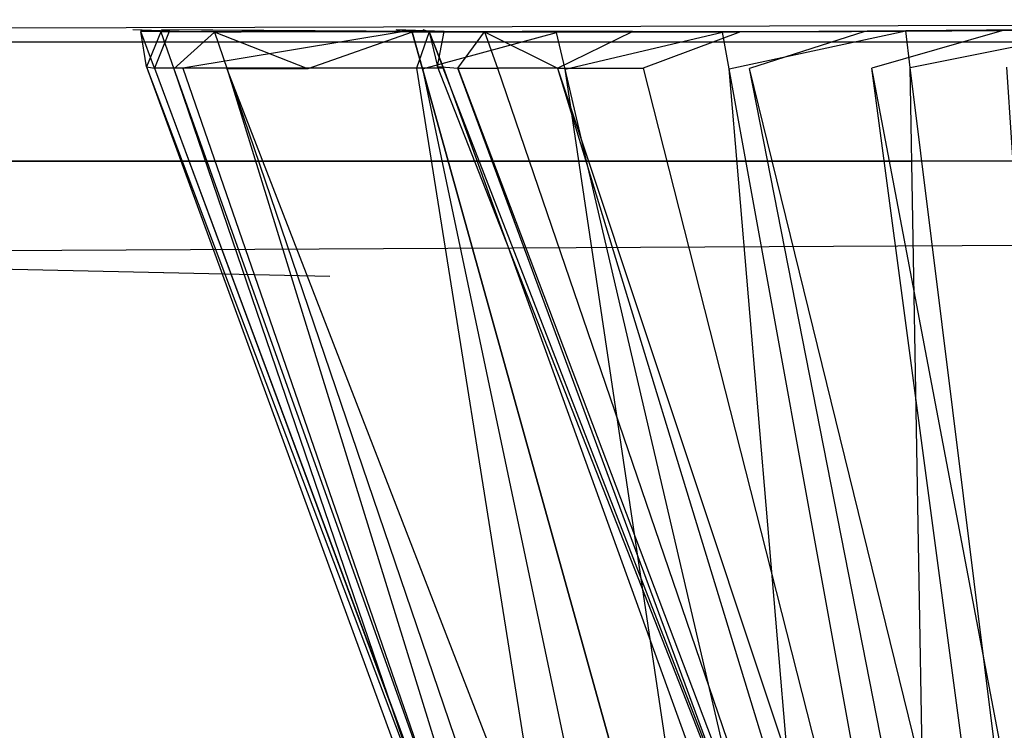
# Model space of a CAD drawing. Extents: x 0 to 0.758, y -0.237 to 0.
# Tile 3 of 20: x 0.09 to 0.106, y -0.226 to -0.214. Entities that reach past the tile are written whole.
import ezdxf

# ---------------------------------------------------------------- set-up
doc = ezdxf.new("R2010")
doc.units = 0
for name, color, linetype in [('L0_GRIFFL_N_A704__1___REPLACEMT', 7, 'CONTINUOUS'), ('L2_FRONTL_N_A704__0___REPLACEMT', 7, 'CONTINUOUS'), ('L3_PLATTE_N_A704__0___REPLACEMT', 7, 'CONTINUOUS')]:
    doc.layers.add(name, color=color, linetype=linetype)

msp = doc.modelspace()

# ---------------------------------------------------------------- linework, layer by layer
at = {"layer": 'L0_GRIFFL_N_A704__1___REPLACEMT', "color": 254}
for points, invisible_edges in [([(0.091714, -0.214419, 0.386124), (0.09162, -0.21383, 0.399708), (0.091488, -0.2138, 0.386122), (0.091714, -0.214419, 0.386124)], 14), ([(0.091954, -0.213835, 0.382758), (0.091714, -0.214419, 0.386124), (0.091488, -0.2138, 0.386122), (0.091954, -0.213835, 0.382758)], 14), ([(0.091488, -0.2138, 0.386122), (0.092419, -0.213835, 0.38283), (0.091954, -0.213835, 0.382758), (0.091488, -0.2138, 0.386122)], 13), ([(0.092419, -0.213835, 0.38283), (0.091488, -0.2138, 0.386122), (0.091964, -0.2138, 0.386111), (0.092419, -0.213835, 0.38283)], 14), ([(0.091488, -0.2138, 0.386122), (0.092093, -0.21383, 0.399708), (0.091964, -0.2138, 0.386111), (0.091488, -0.2138, 0.386122)], 13), ([(0.092093, -0.21383, 0.399708), (0.091488, -0.2138, 0.386122), (0.09162, -0.21383, 0.399708), (0.092093, -0.21383, 0.399708)], 14), ([(0.09162, -0.21383, 0.399708), (0.091714, -0.214419, 0.386124), (0.091848, -0.214443, 0.399708), (0.09162, -0.21383, 0.399708)], 13), ([(0.09162, -0.21383, 0.399708), (0.092096, -0.213831, 0.400014), (0.092093, -0.21383, 0.399708), (0.09162, -0.21383, 0.399708)], 13), ([(0.092096, -0.213831, 0.400014), (0.09162, -0.21383, 0.399708), (0.091623, -0.21383, 0.400014), (0.092096, -0.213831, 0.400014)], 14), ([(0.091848, -0.214443, 0.399708), (0.091623, -0.21383, 0.400014), (0.09162, -0.21383, 0.399708), (0.091848, -0.214443, 0.399708)], 14), ([(0.091851, -0.214444, 0.400014), (0.092096, -0.213831, 0.400014), (0.091623, -0.21383, 0.400014), (0.091851, -0.214444, 0.400014)], 13), ([(0.091623, -0.21383, 0.400014), (0.091848, -0.214443, 0.399708), (0.091851, -0.214444, 0.400014), (0.091623, -0.21383, 0.400014)], 13), ([(0.091714, -0.214419, 0.386124), (0.091954, -0.213835, 0.382758), (0.092175, -0.214454, 0.382799), (0.091714, -0.214419, 0.386124)], 13), ([(0.092096, -0.213831, 0.400014), (0.091851, -0.214444, 0.400014), (0.092325, -0.214444, 0.400014), (0.092096, -0.213831, 0.400014)], 14), ([(0.092855, -0.21384, 0.379493), (0.092175, -0.214454, 0.382799), (0.091954, -0.213835, 0.382758), (0.092855, -0.21384, 0.379493)], 14), ([(0.091954, -0.213835, 0.382758), (0.093298, -0.213839, 0.379646), (0.092855, -0.21384, 0.379493), (0.091954, -0.213835, 0.382758)], 13), ([(0.093298, -0.213839, 0.379646), (0.091954, -0.213835, 0.382758), (0.092419, -0.213835, 0.38283), (0.093298, -0.213839, 0.379646)], 14), ([(0.091964, -0.2138, 0.386111), (0.096253, -0.213831, 0.383423), (0.092419, -0.213835, 0.38283), (0.091964, -0.2138, 0.386111)], 13), ([(0.096253, -0.213831, 0.383423), (0.091964, -0.2138, 0.386111), (0.095892, -0.213803, 0.386021), (0.096253, -0.213831, 0.383423)], 14), ([(0.091964, -0.2138, 0.386111), (0.095994, -0.213833, 0.399706), (0.095892, -0.213803, 0.386021), (0.091964, -0.2138, 0.386111)], 13), ([(0.095994, -0.213833, 0.399706), (0.091964, -0.2138, 0.386111), (0.092093, -0.21383, 0.399708), (0.095994, -0.213833, 0.399706)], 14), ([(0.092093, -0.21383, 0.399708), (0.095997, -0.213834, 0.400014), (0.095994, -0.213833, 0.399706), (0.092093, -0.21383, 0.399708)], 13), ([(0.095997, -0.213834, 0.400014), (0.092093, -0.21383, 0.399708), (0.092096, -0.213831, 0.400014), (0.095997, -0.213834, 0.400014)], 14), ([(0.092325, -0.214444, 0.400014), (0.095997, -0.213834, 0.400014), (0.092096, -0.213831, 0.400014), (0.092325, -0.214444, 0.400014)], 13), ([(0.092175, -0.214454, 0.382799), (0.092855, -0.21384, 0.379493), (0.093066, -0.214458, 0.379572), (0.092175, -0.214454, 0.382799)], 13), ([(0.095997, -0.213834, 0.400014), (0.092325, -0.214444, 0.400014), (0.096232, -0.214444, 0.400014), (0.095997, -0.213834, 0.400014)], 14), ([(0.096948, -0.213834, 0.380902), (0.092419, -0.213835, 0.38283), (0.096253, -0.213831, 0.383423), (0.096948, -0.213834, 0.380902)], 14), ([(0.092419, -0.213835, 0.38283), (0.096948, -0.213834, 0.380902), (0.093298, -0.213839, 0.379646), (0.092419, -0.213835, 0.38283)], 13), ([(0.092855, -0.21384, 0.379493), (0.09463, -0.213836, 0.376643), (0.094221, -0.213837, 0.376415), (0.092855, -0.21384, 0.379493)], 13), ([(0.09463, -0.213836, 0.376643), (0.092855, -0.21384, 0.379493), (0.093298, -0.213839, 0.379646), (0.09463, -0.213836, 0.376643)], 14), ([(0.094415, -0.214456, 0.376529), (0.092855, -0.21384, 0.379493), (0.094221, -0.213837, 0.376415), (0.094415, -0.214456, 0.376529)], 14), ([(0.092855, -0.21384, 0.379493), (0.094415, -0.214456, 0.376529), (0.093066, -0.214458, 0.379572), (0.092855, -0.21384, 0.379493)], 13), ([(0.093298, -0.213839, 0.379646), (0.098003, -0.213832, 0.378524), (0.09463, -0.213836, 0.376643), (0.093298, -0.213839, 0.379646)], 13), ([(0.098003, -0.213832, 0.378524), (0.093298, -0.213839, 0.379646), (0.096948, -0.213834, 0.380902), (0.098003, -0.213832, 0.378524)], 14), ([(0.096522, -0.213837, 0.373937), (0.094221, -0.213837, 0.376415), (0.09463, -0.213836, 0.376643), (0.096522, -0.213837, 0.373937)], 14), ([(0.096161, -0.213838, 0.37364), (0.094415, -0.214456, 0.376529), (0.094221, -0.213837, 0.376415), (0.096161, -0.213838, 0.37364)], 14), ([(0.094221, -0.213837, 0.376415), (0.096522, -0.213837, 0.373937), (0.096161, -0.213838, 0.37364), (0.094221, -0.213837, 0.376415)], 13), ([(0.094415, -0.214456, 0.376529), (0.096161, -0.213838, 0.37364), (0.096333, -0.214457, 0.373787), (0.094415, -0.214456, 0.376529)], 13), ([(0.099501, -0.213833, 0.376381), (0.09463, -0.213836, 0.376643), (0.098003, -0.213832, 0.378524), (0.099501, -0.213833, 0.376381)], 14), ([(0.09463, -0.213836, 0.376643), (0.099501, -0.213833, 0.376381), (0.096522, -0.213837, 0.373937), (0.09463, -0.213836, 0.376643)], 13), ([(0.095892, -0.213803, 0.386021), (0.096697, -0.21383, 0.383492), (0.096253, -0.213831, 0.383423), (0.095892, -0.213803, 0.386021)], 13), ([(0.096697, -0.21383, 0.383492), (0.095892, -0.213803, 0.386021), (0.096348, -0.213804, 0.386011), (0.096697, -0.21383, 0.383492)], 14), ([(0.095892, -0.213803, 0.386021), (0.096447, -0.213834, 0.399705), (0.096348, -0.213804, 0.386011), (0.095892, -0.213803, 0.386021)], 13), ([(0.096447, -0.213834, 0.399705), (0.095892, -0.213803, 0.386021), (0.095994, -0.213833, 0.399706), (0.096447, -0.213834, 0.399705)], 14), ([(0.095994, -0.213833, 0.399706), (0.096449, -0.213834, 0.400014), (0.096447, -0.213834, 0.399705), (0.095994, -0.213833, 0.399706)], 13), ([(0.096449, -0.213834, 0.400014), (0.095994, -0.213833, 0.399706), (0.095997, -0.213834, 0.400014), (0.096449, -0.213834, 0.400014)], 14), ([(0.096232, -0.214444, 0.400014), (0.096449, -0.213834, 0.400014), (0.095997, -0.213834, 0.400014), (0.096232, -0.214444, 0.400014)], 13), ([(0.098879, -0.213843, 0.371591), (0.096161, -0.213838, 0.37364), (0.096522, -0.213837, 0.373937), (0.098879, -0.213843, 0.371591)], 14), ([(0.098577, -0.213844, 0.371236), (0.096333, -0.214457, 0.373787), (0.096161, -0.213838, 0.37364), (0.098577, -0.213844, 0.371236)], 13), ([(0.096161, -0.213838, 0.37364), (0.098879, -0.213843, 0.371591), (0.098577, -0.213844, 0.371236), (0.096161, -0.213838, 0.37364)], 13), ([(0.096449, -0.213834, 0.400014), (0.096232, -0.214444, 0.400014), (0.096686, -0.214444, 0.400014), (0.096449, -0.213834, 0.400014)], 14), ([(0.097372, -0.213834, 0.381048), (0.096253, -0.213831, 0.383423), (0.096697, -0.21383, 0.383492), (0.097372, -0.213834, 0.381048)], 14), ([(0.096253, -0.213831, 0.383423), (0.097372, -0.213834, 0.381048), (0.096948, -0.213834, 0.380902), (0.096253, -0.213831, 0.383423)], 13), ([(0.096333, -0.214457, 0.373787), (0.098577, -0.213844, 0.371236), (0.098722, -0.214463, 0.37141), (0.096333, -0.214457, 0.373787)], 14), ([(0.096447, -0.213834, 0.399705), (0.096584, -0.214415, 0.38597), (0.096348, -0.213804, 0.386011), (0.096447, -0.213834, 0.399705)], 14), ([(0.096584, -0.214415, 0.38597), (0.096697, -0.21383, 0.383492), (0.096348, -0.213804, 0.386011), (0.096584, -0.214415, 0.38597)], 14), ([(0.096584, -0.214415, 0.38597), (0.096447, -0.213834, 0.399705), (0.096683, -0.214444, 0.399705), (0.096584, -0.214415, 0.38597)], 13), ([(0.096449, -0.213834, 0.400014), (0.096683, -0.214444, 0.399705), (0.096447, -0.213834, 0.399705), (0.096449, -0.213834, 0.400014)], 14), ([(0.096683, -0.214444, 0.399705), (0.096449, -0.213834, 0.400014), (0.096686, -0.214444, 0.400014), (0.096683, -0.214444, 0.399705)], 13), ([(0.101368, -0.213837, 0.374524), (0.096522, -0.213837, 0.373937), (0.099501, -0.213833, 0.376381), (0.101368, -0.213837, 0.374524)], 14), ([(0.096522, -0.213837, 0.373937), (0.101368, -0.213837, 0.374524), (0.098879, -0.213843, 0.371591), (0.096522, -0.213837, 0.373937)], 13), ([(0.096697, -0.21383, 0.383492), (0.096584, -0.214415, 0.38597), (0.096928, -0.214441, 0.383495), (0.096697, -0.21383, 0.383492)], 13), ([(0.096928, -0.214441, 0.383495), (0.097372, -0.213834, 0.381048), (0.096697, -0.21383, 0.383492), (0.096928, -0.214441, 0.383495)], 14), ([(0.097372, -0.213834, 0.381048), (0.096928, -0.214441, 0.383495), (0.097592, -0.214444, 0.381092), (0.097372, -0.213834, 0.381048)], 13), ([(0.096948, -0.213834, 0.380902), (0.098394, -0.213831, 0.378743), (0.098003, -0.213832, 0.378524), (0.096948, -0.213834, 0.380902)], 13), ([(0.098394, -0.213831, 0.378743), (0.096948, -0.213834, 0.380902), (0.097372, -0.213834, 0.381048), (0.098394, -0.213831, 0.378743)], 14), ([(0.097372, -0.213834, 0.381048), (0.098597, -0.214442, 0.378827), (0.098394, -0.213831, 0.378743), (0.097372, -0.213834, 0.381048)], 14), ([(0.098597, -0.214442, 0.378827), (0.097372, -0.213834, 0.381048), (0.097592, -0.214444, 0.381092), (0.098597, -0.214442, 0.378827)], 13), ([(0.099847, -0.213832, 0.376665), (0.098003, -0.213832, 0.378524), (0.098394, -0.213831, 0.378743), (0.099847, -0.213832, 0.376665)], 14), ([(0.098003, -0.213832, 0.378524), (0.099847, -0.213832, 0.376665), (0.099501, -0.213833, 0.376381), (0.098003, -0.213832, 0.378524)], 13), ([(0.098597, -0.214442, 0.378827), (0.099847, -0.213832, 0.376665), (0.098394, -0.213831, 0.378743), (0.098597, -0.214442, 0.378827)], 14), ([(0.101356, -0.213838, 0.369288), (0.098722, -0.214463, 0.37141), (0.098577, -0.213844, 0.371236), (0.101356, -0.213838, 0.369288)], 13), ([(0.098577, -0.213844, 0.371236), (0.101589, -0.213838, 0.369691), (0.101356, -0.213838, 0.369288), (0.098577, -0.213844, 0.371236)], 13), ([(0.101589, -0.213838, 0.369691), (0.098577, -0.213844, 0.371236), (0.098879, -0.213843, 0.371591), (0.101589, -0.213838, 0.369691)], 14), ([(0.099847, -0.213832, 0.376665), (0.098597, -0.214442, 0.378827), (0.100026, -0.214443, 0.376786), (0.099847, -0.213832, 0.376665)], 13), ([(0.098722, -0.214463, 0.37141), (0.101356, -0.213838, 0.369288), (0.101468, -0.214457, 0.369484), (0.098722, -0.214463, 0.37141)], 14), ([(0.098879, -0.213843, 0.371591), (0.103514, -0.213833, 0.37302), (0.101589, -0.213838, 0.369691), (0.098879, -0.213843, 0.371591)], 13), ([(0.103514, -0.213833, 0.37302), (0.098879, -0.213843, 0.371591), (0.101368, -0.213837, 0.374524), (0.103514, -0.213833, 0.37302)], 14), ([(0.101656, -0.213837, 0.374865), (0.099501, -0.213833, 0.376381), (0.099847, -0.213832, 0.376665), (0.101656, -0.213837, 0.374865)], 14), ([(0.099501, -0.213833, 0.376381), (0.101656, -0.213837, 0.374865), (0.101368, -0.213837, 0.374524), (0.099501, -0.213833, 0.376381)], 13), ([(0.100026, -0.214443, 0.376786), (0.101656, -0.213837, 0.374865), (0.099847, -0.213832, 0.376665), (0.100026, -0.214443, 0.376786)], 13), ([(0.101656, -0.213837, 0.374865), (0.100026, -0.214443, 0.376786), (0.101806, -0.214447, 0.375016), (0.101656, -0.213837, 0.374865)], 14), ([(0.104422, -0.213816, 0.367901), (0.101468, -0.214457, 0.369484), (0.101356, -0.213838, 0.369288), (0.104422, -0.213816, 0.367901)], 13), ([(0.101356, -0.213838, 0.369288), (0.10458, -0.213816, 0.368339), (0.104422, -0.213816, 0.367901), (0.101356, -0.213838, 0.369288)], 13), ([(0.10458, -0.213816, 0.368339), (0.101356, -0.213838, 0.369288), (0.101589, -0.213838, 0.369691), (0.10458, -0.213816, 0.368339)], 14), ([(0.101368, -0.213837, 0.374524), (0.103737, -0.213832, 0.373406), (0.103514, -0.213833, 0.37302), (0.101368, -0.213837, 0.374524)], 13), ([(0.103737, -0.213832, 0.373406), (0.101368, -0.213837, 0.374524), (0.101656, -0.213837, 0.374865), (0.103737, -0.213832, 0.373406)], 14), ([(0.101468, -0.214457, 0.369484), (0.104422, -0.213816, 0.367901), (0.104499, -0.214435, 0.368114), (0.101468, -0.214457, 0.369484)], 14), ([(0.101589, -0.213838, 0.369691), (0.105882, -0.213816, 0.371949), (0.10458, -0.213816, 0.368339), (0.101589, -0.213838, 0.369691)], 13), ([(0.105882, -0.213816, 0.371949), (0.101589, -0.213838, 0.369691), (0.103514, -0.213833, 0.37302), (0.105882, -0.213816, 0.371949)], 14), ([(0.101806, -0.214447, 0.375016), (0.103737, -0.213832, 0.373406), (0.101656, -0.213837, 0.374865), (0.101806, -0.214447, 0.375016)], 13), ([(0.103737, -0.213832, 0.373406), (0.101806, -0.214447, 0.375016), (0.103853, -0.214444, 0.373583), (0.103737, -0.213832, 0.373406)], 14), ([(0.103514, -0.213833, 0.37302), (0.106033, -0.213816, 0.372368), (0.105882, -0.213816, 0.371949), (0.103514, -0.213833, 0.37302)], 13), ([(0.106033, -0.213816, 0.372368), (0.103514, -0.213833, 0.37302), (0.103737, -0.213832, 0.373406), (0.106033, -0.213816, 0.372368)], 14), ([(0.103853, -0.214444, 0.373583), (0.106033, -0.213816, 0.372368), (0.103737, -0.213832, 0.373406), (0.103853, -0.214444, 0.373583)], 13), ([(0.106033, -0.213816, 0.372368), (0.103853, -0.214444, 0.373583), (0.106112, -0.214428, 0.372563), (0.106033, -0.213816, 0.372368)], 14), ([(0.107676, -0.213789, 0.366995), (0.104499, -0.214435, 0.368114), (0.104422, -0.213816, 0.367901), (0.107676, -0.213789, 0.366995)], 13), ([(0.104422, -0.213816, 0.367901), (0.107754, -0.21379, 0.367455), (0.107676, -0.213789, 0.366995), (0.104422, -0.213816, 0.367901)], 13), ([(0.107754, -0.21379, 0.367455), (0.104422, -0.213816, 0.367901), (0.10458, -0.213816, 0.368339), (0.107754, -0.21379, 0.367455)], 14), ([(0.104499, -0.214435, 0.368114), (0.107676, -0.213789, 0.366995), (0.107715, -0.214409, 0.367218), (0.104499, -0.214435, 0.368114)], 14), ([(0.10458, -0.213816, 0.368339), (0.108394, -0.213795, 0.371249), (0.107754, -0.21379, 0.367455), (0.10458, -0.213816, 0.368339)], 13), ([(0.108394, -0.213795, 0.371249), (0.10458, -0.213816, 0.368339), (0.105882, -0.213816, 0.371949), (0.108394, -0.213795, 0.371249)], 14), ([(0.105882, -0.213816, 0.371949), (0.108469, -0.213796, 0.37169), (0.108394, -0.213795, 0.371249), (0.105882, -0.213816, 0.371949)], 13), ([(0.108469, -0.213796, 0.37169), (0.105882, -0.213816, 0.371949), (0.106033, -0.213816, 0.372368), (0.108469, -0.213796, 0.37169)], 14), ([(0.106112, -0.214428, 0.372563), (0.108469, -0.213796, 0.37169), (0.106033, -0.213816, 0.372368), (0.106112, -0.214428, 0.372563)], 13), ([(0.091714, -0.214419, 0.386124), (0.098471, -0.232922, 0.386193), (0.09865, -0.23277, 0.399709), (0.091714, -0.214419, 0.386124)], 14), ([(0.091714, -0.214419, 0.386124), (0.09865, -0.23277, 0.399709), (0.091848, -0.214443, 0.399708), (0.091714, -0.214419, 0.386124)], 14), ([(0.092175, -0.214454, 0.382799), (0.098471, -0.232922, 0.386193), (0.091714, -0.214419, 0.386124), (0.092175, -0.214454, 0.382799)], 14), ([(0.098654, -0.232766, 0.400014), (0.091848, -0.214443, 0.399708), (0.09865, -0.23277, 0.399709), (0.098654, -0.232766, 0.400014)], 13), ([(0.091848, -0.214443, 0.399708), (0.098654, -0.232766, 0.400014), (0.091851, -0.214444, 0.400014), (0.091848, -0.214443, 0.399708)], 14), ([(0.098654, -0.232766, 0.400014), (0.092325, -0.214444, 0.400014), (0.091851, -0.214444, 0.400014), (0.098654, -0.232766, 0.400014)], 13), ([(0.098471, -0.232922, 0.386193), (0.092175, -0.214454, 0.382799), (0.098771, -0.232944, 0.384028), (0.098471, -0.232922, 0.386193)], 13), ([(0.093066, -0.214458, 0.379572), (0.098771, -0.232944, 0.384028), (0.092175, -0.214454, 0.382799), (0.093066, -0.214458, 0.379572)], 14), ([(0.092325, -0.214444, 0.400014), (0.098654, -0.232766, 0.400014), (0.099153, -0.232756, 0.400014), (0.092325, -0.214444, 0.400014)], 14), ([(0.099153, -0.232756, 0.400014), (0.096232, -0.214444, 0.400014), (0.092325, -0.214444, 0.400014), (0.099153, -0.232756, 0.400014)], 13), ([(0.10023, -0.232945, 0.379945), (0.093066, -0.214458, 0.379572), (0.094415, -0.214456, 0.376529), (0.10023, -0.232945, 0.379945)], 14), ([(0.098771, -0.232944, 0.384028), (0.093066, -0.214458, 0.379572), (0.099351, -0.232947, 0.381926), (0.098771, -0.232944, 0.384028)], 13), ([(0.093066, -0.214458, 0.379572), (0.10023, -0.232945, 0.379945), (0.099351, -0.232947, 0.381926), (0.093066, -0.214458, 0.379572)], 13), ([(0.096333, -0.214457, 0.373787), (0.10023, -0.232945, 0.379945), (0.094415, -0.214456, 0.376529), (0.096333, -0.214457, 0.373787)], 14), ([(0.096232, -0.214444, 0.400014), (0.099153, -0.232756, 0.400014), (0.103267, -0.232671, 0.400014), (0.096232, -0.214444, 0.400014)], 14), ([(0.103267, -0.232671, 0.400014), (0.096686, -0.214444, 0.400014), (0.096232, -0.214444, 0.400014), (0.103267, -0.232671, 0.400014)], 13), ([(0.10023, -0.232945, 0.379945), (0.096333, -0.214457, 0.373787), (0.101479, -0.232946, 0.378159), (0.10023, -0.232945, 0.379945)], 13), ([(0.098722, -0.214463, 0.37141), (0.101479, -0.232946, 0.378159), (0.096333, -0.214457, 0.373787), (0.098722, -0.214463, 0.37141)], 13), ([(0.096584, -0.214415, 0.38597), (0.103743, -0.232661, 0.399678), (0.103648, -0.232664, 0.38476), (0.096584, -0.214415, 0.38597)], 13), ([(0.103743, -0.232661, 0.399678), (0.096584, -0.214415, 0.38597), (0.096683, -0.214444, 0.399705), (0.103743, -0.232661, 0.399678)], 14), ([(0.103648, -0.232664, 0.38476), (0.096928, -0.214441, 0.383495), (0.096584, -0.214415, 0.38597), (0.103648, -0.232664, 0.38476)], 14), ([(0.096683, -0.214444, 0.399705), (0.103745, -0.232661, 0.400014), (0.103743, -0.232661, 0.399678), (0.096683, -0.214444, 0.399705)], 13), ([(0.103745, -0.232661, 0.400014), (0.096683, -0.214444, 0.399705), (0.096686, -0.214444, 0.400014), (0.103745, -0.232661, 0.400014)], 14), ([(0.096686, -0.214444, 0.400014), (0.103267, -0.232671, 0.400014), (0.103745, -0.232661, 0.400014), (0.096686, -0.214444, 0.400014)], 14), ([(0.096928, -0.214441, 0.383495), (0.10382, -0.232679, 0.383581), (0.097592, -0.214444, 0.381092), (0.096928, -0.214441, 0.383495)], 14), ([(0.096928, -0.214441, 0.383495), (0.103648, -0.232664, 0.38476), (0.10382, -0.232679, 0.383581), (0.096928, -0.214441, 0.383495)], 13), ([(0.098597, -0.214442, 0.378827), (0.097592, -0.214444, 0.381092), (0.104156, -0.232682, 0.382437), (0.098597, -0.214442, 0.378827)], 14), ([(0.097592, -0.214444, 0.381092), (0.10382, -0.232679, 0.383581), (0.104156, -0.232682, 0.382437), (0.097592, -0.214444, 0.381092)], 14), ([(0.098597, -0.214442, 0.378827), (0.104665, -0.232685, 0.381358), (0.100026, -0.214443, 0.376786), (0.098597, -0.214442, 0.378827)], 14), ([(0.098597, -0.214442, 0.378827), (0.104156, -0.232682, 0.382437), (0.104665, -0.232685, 0.381358), (0.098597, -0.214442, 0.378827)], 14), ([(0.101468, -0.214457, 0.369484), (0.103034, -0.23295, 0.376611), (0.098722, -0.214463, 0.37141), (0.101468, -0.214457, 0.369484)], 13), ([(0.101479, -0.232946, 0.378159), (0.098722, -0.214463, 0.37141), (0.103034, -0.23295, 0.376611), (0.101479, -0.232946, 0.378159)], 14), ([(0.105388, -0.23269, 0.380386), (0.101806, -0.214447, 0.375016), (0.100026, -0.214443, 0.376786), (0.105388, -0.23269, 0.380386)], 14), ([(0.100026, -0.214443, 0.376786), (0.104665, -0.232685, 0.381358), (0.105388, -0.23269, 0.380386), (0.100026, -0.214443, 0.376786)], 14), ([(0.104499, -0.214435, 0.368114), (0.104823, -0.232946, 0.375357), (0.101468, -0.214457, 0.369484), (0.104499, -0.214435, 0.368114)], 13), ([(0.103034, -0.23295, 0.376611), (0.101468, -0.214457, 0.369484), (0.104823, -0.232946, 0.375357), (0.103034, -0.23295, 0.376611)], 14), ([(0.106289, -0.232699, 0.379543), (0.103853, -0.214444, 0.373583), (0.101806, -0.214447, 0.375016), (0.106289, -0.232699, 0.379543)], 14), ([(0.106289, -0.232699, 0.379543), (0.101806, -0.214447, 0.375016), (0.105388, -0.23269, 0.380386), (0.106289, -0.232699, 0.379543)], 14), ([(0.107325, -0.232704, 0.37886), (0.106112, -0.214428, 0.372563), (0.103853, -0.214444, 0.373583), (0.107325, -0.232704, 0.37886)], 14), ([(0.107325, -0.232704, 0.37886), (0.103853, -0.214444, 0.373583), (0.106289, -0.232699, 0.379543), (0.107325, -0.232704, 0.37886)], 14), ([(0.107715, -0.214409, 0.367218), (0.106797, -0.232932, 0.374464), (0.104499, -0.214435, 0.368114), (0.107715, -0.214409, 0.367218)], 13), ([(0.104823, -0.232946, 0.375357), (0.104499, -0.214435, 0.368114), (0.106797, -0.232932, 0.374464), (0.104823, -0.232946, 0.375357)], 14)]:
    msp.add_3dface(points, dxfattribs=dict(at, invisible_edges=invisible_edges))
at = {"layer": 'L2_FRONTL_N_A704__0___REPLACEMT', "color": 8}
for points, invisible_edges in [([(0.375467, -0.216, 0.002), (0.006722, -0.217928, 0.002), (0.006722, -0.216, 0.002), (0.375467, -0.216, 0.002)], 13), ([(0.006722, -0.217928, 0.002), (0.375467, -0.216, 0.002), (0.375467, -0.217928, 0.002), (0.006722, -0.217928, 0.002)], 14), ([(0.006722, -0.216, 0.397586), (0.375467, -0.216, 0.00371), (0.006722, -0.216, 0.00371), (0.006722, -0.216, 0.397586)], 13), ([(0.375467, -0.216, 0.00371), (0.006722, -0.216, 0.397586), (0.1077, -0.216, 0.37041), (0.375467, -0.216, 0.00371)], 10), ([(0.1077, -0.216, 0.37041), (0.006722, -0.216, 0.397586), (0.104527, -0.216, 0.371372), (0.1077, -0.216, 0.37041)], 13), ([(0.104527, -0.216, 0.371372), (0.006722, -0.216, 0.397586), (0.101602, -0.216, 0.372935), (0.104527, -0.216, 0.371372)], 10), ([(0.101602, -0.216, 0.372935), (0.006722, -0.216, 0.397586), (0.099039, -0.216, 0.375039), (0.101602, -0.216, 0.372935)], 13), ([(0.099039, -0.216, 0.375039), (0.006722, -0.216, 0.397586), (0.096935, -0.216, 0.377602), (0.099039, -0.216, 0.375039)], 14), ([(0.096935, -0.216, 0.377602), (0.006722, -0.216, 0.397586), (0.095372, -0.216, 0.380527), (0.096935, -0.216, 0.377602)], 15), ([(0.095372, -0.216, 0.380527), (0.006722, -0.216, 0.397586), (0.09441, -0.216, 0.3837), (0.095372, -0.216, 0.380527)], 15), ([(0.09441, -0.216, 0.3837), (0.006722, -0.216, 0.397586), (0.094166, -0.216, 0.385342), (0.09441, -0.216, 0.3837)], 15), ([(0.094166, -0.216, 0.385342), (0.006722, -0.216, 0.397586), (0.094101, -0.216, 0.397586), (0.094166, -0.216, 0.385342)], 15), ([(0.006722, -0.216, 0.00371), (0.375467, -0.216, 0.002), (0.006722, -0.216, 0.002), (0.006722, -0.216, 0.00371)], 13), ([(0.375467, -0.216, 0.002), (0.006722, -0.216, 0.00371), (0.375467, -0.216, 0.00371), (0.375467, -0.216, 0.002)], 14), ([(0.006722, -0.216, 0.399), (0.094101, -0.216, 0.397586), (0.006722, -0.216, 0.397586), (0.006722, -0.216, 0.399)], 13), ([(0.094101, -0.216, 0.397586), (0.006722, -0.216, 0.399), (0.094085, -0.216, 0.399), (0.094101, -0.216, 0.397586)], 14), ([(0.094786, -0.217928, 0.399), (0.006722, -0.216, 0.399), (0.006722, -0.217928, 0.399), (0.094786, -0.217928, 0.399)], 13), ([(0.006722, -0.216, 0.399), (0.094786, -0.217928, 0.399), (0.094085, -0.216, 0.399), (0.006722, -0.216, 0.399)], 14), ([(0.375467, -0.217928, 0.002), (0.006722, -0.233345, 0.002), (0.006722, -0.217928, 0.002), (0.375467, -0.217928, 0.002)], 13), ([(0.006722, -0.233345, 0.002), (0.375467, -0.217928, 0.002), (0.375467, -0.233345, 0.002), (0.006722, -0.233345, 0.002)], 14), ([(0.100398, -0.233345, 0.399), (0.006722, -0.217928, 0.399), (0.006722, -0.233345, 0.399), (0.100398, -0.233345, 0.399)], 13), ([(0.006722, -0.217928, 0.399), (0.100398, -0.233345, 0.399), (0.094786, -0.217928, 0.399), (0.006722, -0.217928, 0.399)], 14)]:
    msp.add_3dface(points, dxfattribs=dict(at, invisible_edges=invisible_edges))
at = {"layer": 'L3_PLATTE_N_A704__0___REPLACEMT', "color": 254}
for points, invisible_edges in [([(0.755, -0.214, 0.398), (0.003, -0.212, 0.4), (0.003, -0.214, 0.398), (0.755, -0.214, 0.398)], 13), ([(0.003, -0.212, 0.4), (0.755, -0.214, 0.398), (0.755, -0.212, 0.4), (0.003, -0.212, 0.4)], 14), ([(0.755, -0.212, 0.39), (0.003, -0.214, 0.392), (0.003, -0.212, 0.39), (0.755, -0.212, 0.39)], 13), ([(0.003, -0.214, 0.392), (0.755, -0.212, 0.39), (0.755, -0.214, 0.392), (0.003, -0.214, 0.392)], 14), ([(0.755, -0.214, 0.398), (0.003, -0.214, 0.392), (0.755, -0.214, 0.392), (0.755, -0.214, 0.398)], 13), ([(0.003, -0.214, 0.392), (0.755, -0.214, 0.398), (0.003, -0.214, 0.398), (0.003, -0.214, 0.392)], 14)]:
    msp.add_3dface(points, dxfattribs=dict(at, invisible_edges=invisible_edges))

doc.saveas('drawing.dxf')
